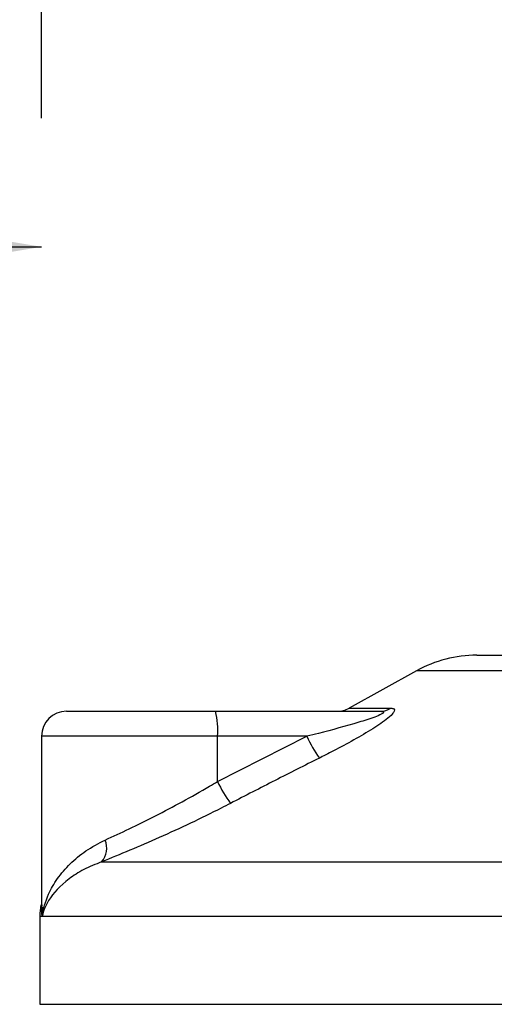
# Model space of a CAD drawing. Header units: millimetres. Extents: x 0 to 420, y 0 to 297.
# Tile 114 of 133: x 318.55 to 320.08, y 193.35 to 196.54. Entities that reach past the tile are written whole.
import ezdxf

# ---------------------------------------------------------------- set-up
doc = ezdxf.new("R2010")
doc.units = ezdxf.units.MM
doc.layers.add('QUOTE', color=174, linetype='Continuous')
doc.styles.add('SLDTEXTSTYLE3', font='TXT', dxfattribs={"width": 0.75})
doc.dimstyles.new('SLDDIMSTYLE0', dxfattribs={"dimtxt": 3, "dimasz": 3, "dimexe": 0, "dimexo": 0.0625, "dimgap": 0.75, "dimtad": 1, "dimdec": 0, "dimlfac": 24.785212, "dimrnd": 1e-09, "dimzin": 12, "dimdsep": 46, "dimtxsty": 'SLDTEXTSTYLE3', "dimsah": 1, "dimcen": 0.09, "dimadec": 0, "dimazin": 3, "dimtfac": 1, "dimtdec": 3, "dimtofl": 0, "dimtmove": 0, "dimatfit": 3, "dimfxl": 0, "dimfrac": 2, "dimtolj": 1, "dimtzin": 12, "dimarcsym": 0})

# ---------------------------------------------------------------- blocks, each defined once
blk = doc.blocks.new('_D')
at = {"layer": 'QUOTE'}
for p, q in [((296.4267, 196.22), (296.4267, 197.8039)), ((318.6174, 196.22), (318.6174, 197.8039)), ((296.4267, 195.8039), (318.6174, 195.8039))]:
    blk.add_line(p, q, dxfattribs=at)
for points in [[(296.4267, 195.8039), (299.4267, 195.3039), (299.4267, 196.3039)], [(318.6174, 195.8039), (315.6174, 196.3039), (315.6174, 195.3039)]]:
    blk.add_solid(points, dxfattribs=at)
at = {"layer": 'QUOTE', "insert": (304.197, 199.6711), "char_height": 3, "attachment_point": 1, "style": 'SLDTEXTSTYLE3'}
blk.add_mtext('550', dxfattribs=at)

msp = doc.modelspace()

# ---------------------------------------------------------------- linework, layer by layer
at = {"color": 7, "linetype": 'Continuous', "lineweight": 25}
for p, q in [((320.02728, 194.48228), (320.68126, 194.48228)), ((319.8318, 194.43177), (319.61344, 194.31083)), ((320.69821, 194.43177), (319.8318, 194.43177)), ((319.61344, 194.31083), (319.74826, 194.31083)), ((318.69806, 194.30072), (319.18036, 194.30072)), ((319.18036, 194.30072), (319.71435, 194.30072)), ((318.61737, 194.22003), (318.61737, 193.66717)), ((319.18736, 194.22003), (318.61737, 194.22003)), ((319.18736, 194.07342), (319.47667, 194.22003)), ((319.18736, 194.07342), (319.18736, 194.22003)), ((319.47667, 194.22003), (319.18736, 194.22003)), ((318.81165, 193.81364), (322.52253, 193.81364)), ((318.61175, 193.63717), (318.61175, 193.35258)), ((318.61935, 193.63717), (318.61175, 193.63717)), ((322.64641, 193.63717), (318.61935, 193.63717)), ((318.61175, 193.35258), (320.804, 193.35258))]:
    msp.add_line(p, q, dxfattribs=at)
for centre, radius, start, end in [((320.02728, 194.07882), 0.40347, 90, 118.97971), ((319.57434, 194.38142), 0.08069, 270, 298.97971), ((319.71407, 194.36362), 0.06289, 270.25772, 302.92857), ((318.69806, 194.22003), 0.08069, 90, 180), ((318.94945, 194.24005), 0.23875, 355.18945, 14.72175), ((319.88341, 194.40525), 0.44692, 204.48322, 214.91599), ((319.57352, 194.25451), 0.42651, 205.12367, 216.1625), ((318.75678, 193.85914), 0.07127, 320.3326, 20.61478), ((318.81348, 193.63717), 0.20173, 169.40991, 180)]:
    msp.add_arc(centre, radius, start, end, dxfattribs=at)
for points, knots in [([(319.74826, 194.31083), (319.75227, 194.31042), (319.76038, 194.3096), (319.76127, 194.30213), (319.75271, 194.28998), (319.72835, 194.26891), (319.68233, 194.23862), (319.62097, 194.2033), (319.56444, 194.1734), (319.52937, 194.15571), (319.51694, 194.14944)], [0, 0, 0, 0, 0.0715734, 0.1443473, 0.2083354, 0.3096596, 0.4923301, 0.6911888, 0.8905251, 1, 1, 1, 1]), ([(319.71435, 194.30072), (319.71673, 194.30066), (319.72056, 194.30056), (319.72433, 194.29962), (319.72591, 194.29816), (319.72485, 194.29602), (319.72176, 194.2936), (319.71346, 194.28888), (319.68838, 194.27876), (319.62094, 194.25735), (319.54601, 194.23739), (319.48919, 194.22316), (319.47667, 194.22003)], [0, 0, 0, 0, 0.03262824, 0.05252441, 0.07584006, 0.10005346, 0.12245263, 0.1468975, 0.23622486, 0.42447648, 0.87329199, 1, 1, 1, 1]), ([(319.51694, 194.14944), (319.46906, 194.12536), (319.3729, 194.07699), (319.27722, 194.02762), (319.22917, 194.00283)], [0, 0, 0, 0, 0.4978543, 1, 1, 1, 1]), ([(318.82349, 193.88423), (318.84887, 193.89595), (318.9004, 193.91974), (318.98531, 193.96183), (319.07319, 194.00805), (319.14081, 194.04594), (319.17867, 194.06829), (319.18736, 194.07342)], [0, 0, 0, 0, 0.2283053, 0.4634776, 0.6938128, 0.9297437, 1, 1, 1, 1]), ([(319.22917, 194.00283), (319.21919, 193.9977), (319.17643, 193.97573), (319.09876, 193.93779), (318.99879, 193.89195), (318.90059, 193.84948), (318.84158, 193.8257), (318.81165, 193.81364)], [0, 0, 0, 0, 0.0699949, 0.2998887, 0.53536, 0.7642956, 1, 1, 1, 1]), ([(318.61935, 193.63717), (318.61937, 193.63737), (318.62252, 193.66134), (318.63443, 193.7029), (318.66686, 193.75985), (318.70752, 193.80722), (318.75857, 193.85047), (318.80186, 193.87298), (318.82349, 193.88423)], [0, 0, 0, 0, 0.0022463, 0.2586377, 0.4477168, 0.6367116, 0.818473, 1, 1, 1, 1]), ([(318.81165, 193.81364), (318.79182, 193.80568), (318.75176, 193.7896), (318.68791, 193.74835), (318.63968, 193.69667), (318.62286, 193.65444), (318.61938, 193.63731), (318.61935, 193.63717)], [0, 0, 0, 0, 0.18041479, 0.36450089, 0.74190632, 0.99778494, 1, 1, 1, 1]), ([(318.61935, 193.63717), (318.61932, 193.63731), (318.61681, 193.64972), (318.61797, 193.66203), (318.61912, 193.67418)], [0, 0, 0, 0, 0.0118458, 1, 1, 1, 1]), ([(318.62005, 193.66717), (318.61904, 193.6574), (318.61801, 193.64742), (318.61932, 193.63737), (318.61935, 193.63717)], [0, 0, 0, 0, 0.9792912, 1, 1, 1, 1])]:
    msp.add_open_spline(points, degree=3, knots=knots, dxfattribs=at)

# ---------------------------------------------------------------- dimensions: what is measured, and where the dimension line sits
at = {"layer": 'QUOTE'}
dim = msp.add_linear_dim(base=(318.61737, 195.8039), p1=(296.42672, 194.22003), p2=(318.61737, 194.22003), dimstyle='SLDDIMSTYLE0', dxfattribs=at)
dim.commit()
dim.dimension.update_dxf_attribs({"geometry": '_D', "text_midpoint": (307.52204, 195.8039), "dimtype": 160})

doc.saveas('drawing.dxf')
